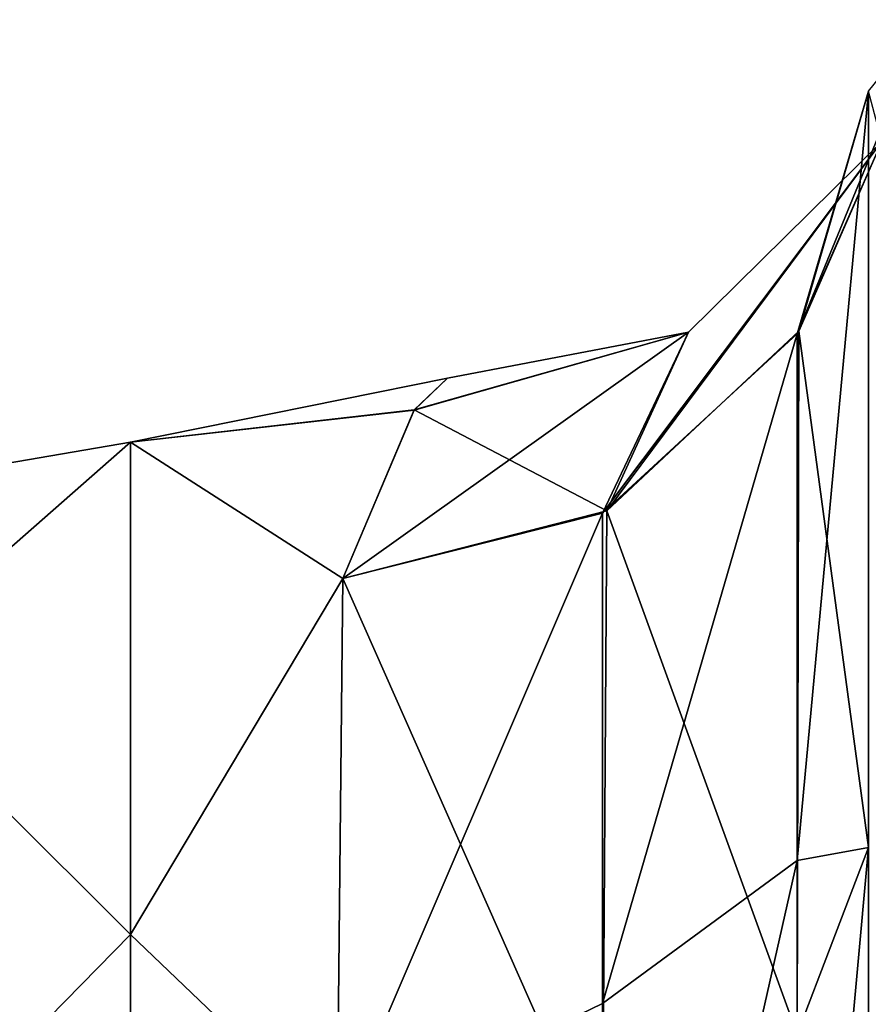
# Model space of a CAD drawing. Extents: x -23 to 470, y -2000 to 0.
# Tile 108 of 247: x 416.46 to 424.45, y -1953.89 to -1944.62. Entities that reach past the tile are written whole.
import ezdxf

# ---------------------------------------------------------------- set-up
doc = ezdxf.new("R2010")
doc.units = 0
doc.header["$LTSCALE"] = 65.185185
for name, color, linetype in [('560', 7, 'CONTINUOUS'), ('569', 7, 'CONTINUOUS'), ('570', 7, 'CONTINUOUS'), ('575', 7, 'CONTINUOUS'), ('610', 7, 'CONTINUOUS')]:
    doc.layers.add(name, color=color, linetype=linetype)

msp = doc.modelspace()

# ---------------------------------------------------------------- linework, layer by layer
at = {"layer": '560', "linetype": 'CONTINUOUS'}
for points in [[(420.1722, -1948.2979, -3.7699), (417.5, -1948.6017, 5.3405), (420.4857, -1948, 0.0101), (420.1722, -1948.2979, -3.7699)], [(420.4857, -1948, 0.0101), (417.5, -1948.6017, 5.3405), (420.1702, -1948.3001, 3.7833), (420.4857, -1948, 0.0101)], [(417.5, -1948.6017, -5.3405), (417.5, -1948.6017, 5.3405), (420.1722, -1948.2979, -3.7699), (417.5, -1948.6017, -5.3405)], [(419.5, -1949.8847, -9.3228), (417.5, -1948.6017, -5.3405), (420.1722, -1948.2979, -3.7699), (419.5, -1949.8847, -9.3228)], [(420.1702, -1948.3001, 3.7833), (417.5, -1948.6017, 5.3405), (419.5, -1949.8847, 9.3228), (420.1702, -1948.3001, 3.7833)], [(417.5, -1948.6017, 5.3405), (417.5, -1953.236, 14.9638), (419.5, -1949.8847, 9.3228), (417.5, -1948.6017, 5.3405)], [(417.5, -1953.236, -14.9638), (417.5, -1948.6017, -5.3405), (419.5, -1949.8847, -9.3228), (417.5, -1953.236, -14.9638)], [(419.5, -1949.8847, 9.3228), (417.5, -1953.236, 14.9638), (419.4463, -1955.0951, 17.036), (419.5, -1949.8847, 9.3228)], [(419.4463, -1955.0951, -17.036), (417.5, -1953.236, -14.9638), (419.5, -1949.8847, -9.3228), (419.4463, -1955.0951, -17.036)], [(417.5, -1953.236, 14.9638), (417.5, -1961.5868, 21.6233), (419.4463, -1955.0951, 17.036), (417.5, -1953.236, 14.9638)], [(417.5, -1961.5868, -21.6233), (417.5, -1953.236, -14.9638), (419.4463, -1955.0951, -17.036), (417.5, -1961.5868, -21.6233)]]:
    msp.add_3dface(points, dxfattribs=at)
at = {"layer": '569', "linetype": 'CONTINUOUS'}
for points in [[(424.45, -1945.2967, -11.2972), (424.45, -1952.4168, -21.3756), (423.7948, -1947.5574, -10.3039), (424.45, -1945.2967, -11.2972)], [(423.7948, -1947.5574, -10.3039), (423.7795, -1954.173, -19.6059), (421.9872, -1949.2475, -9.5915), (423.7948, -1947.5574, -10.3039)], [(423.7948, -1947.5574, -10.3039), (424.45, -1952.4168, -21.3756), (423.7795, -1954.173, -19.6059), (423.7948, -1947.5574, -10.3039)], [(421.9456, -1955.4052, -18.2508), (419.5, -1949.8847, -9.3228), (421.9872, -1949.2475, -9.5915), (421.9456, -1955.4052, -18.2508)], [(421.9456, -1955.4052, -18.2508), (421.9872, -1949.2475, -9.5915), (423.7795, -1954.173, -19.6059), (421.9456, -1955.4052, -18.2508)], [(419.4463, -1955.0951, -17.036), (419.5, -1949.8847, -9.3228), (421.9456, -1955.4052, -18.2508), (419.4463, -1955.0951, -17.036)], [(424.45, -1952.4168, -21.3756), (424.45, -1963.2492, -27.6482), (423.7795, -1954.173, -19.6059), (424.45, -1952.4168, -21.3756)]]:
    msp.add_3dface(points, dxfattribs=at)
at = {"layer": '570', "linetype": 'CONTINUOUS'}
for points in [[(423.7795, -1952.5407, 17.9869), (424.45, -1945.2982, 11.2997), (423.7794, -1947.5823, 10.2935), (423.7795, -1952.5407, 17.9869)], [(424.45, -1952.4169, 21.3757), (424.45, -1945.2982, 11.2997), (423.7795, -1952.5407, 17.9869), (424.45, -1952.4169, 21.3757)], [(421.9455, -1953.8858, 16.7436), (423.7794, -1947.5823, 10.2935), (421.9452, -1949.27, 9.582), (421.9455, -1953.8858, 16.7436)], [(421.9455, -1953.8858, 16.7436), (423.7795, -1952.5407, 17.9869), (423.7794, -1947.5823, 10.2935), (421.9455, -1953.8858, 16.7436)], [(419.5, -1949.8847, 9.3228), (419.4463, -1955.0951, 17.036), (421.9452, -1949.27, 9.582), (419.5, -1949.8847, 9.3228)], [(421.9452, -1949.27, 9.582), (419.4463, -1955.0951, 17.036), (421.9455, -1953.8858, 16.7436), (421.9452, -1949.27, 9.582)], [(423.7796, -1959.8209, 23.5345), (424.45, -1952.4169, 21.3757), (423.7795, -1952.5407, 17.9869), (423.7796, -1959.8209, 23.5345)], [(424.45, -1963.2496, 27.6484), (424.45, -1952.4169, 21.3757), (423.7796, -1959.8209, 23.5345), (424.45, -1963.2496, 27.6484)], [(421.9455, -1953.8858, 16.7436), (421.9461, -1960.6627, 21.9079), (423.7795, -1952.5407, 17.9869), (421.9455, -1953.8858, 16.7436)], [(421.9461, -1960.6627, 21.9079), (423.7796, -1959.8209, 23.5345), (423.7795, -1952.5407, 17.9869), (421.9461, -1960.6627, 21.9079)], [(421.9455, -1953.8858, 16.7436), (419.4463, -1955.0951, 17.036), (421.9461, -1960.6627, 21.9079), (421.9455, -1953.8858, 16.7436)]]:
    msp.add_3dface(points, dxfattribs=at)
at = {"layer": '575', "linetype": 'CONTINUOUS'}
for points in [[(417.5, -1953.236, 14.9638), (417.5, -1948.6017, 5.3405), (415.0251, -1950.774, 8.7921), (417.5, -1953.236, 14.9638)], [(417.5, -1948.6017, 5.3405), (417.5, -1948.6017, -5.3405), (415.0251, -1949.0251, 0), (417.5, -1948.6017, 5.3405)], [(417.5, -1948.6017, 5.3405), (415.0251, -1949.0251, 0), (415.0251, -1950.774, 8.7921), (417.5, -1948.6017, 5.3405)], [(417.5, -1948.6017, -5.3405), (417.5, -1953.236, -14.9638), (415.0251, -1950.774, -8.7921), (417.5, -1948.6017, -5.3405)], [(417.5, -1948.6017, -5.3405), (415.0251, -1950.774, -8.7921), (415.0251, -1949.0251, 0), (417.5, -1948.6017, -5.3405)], [(417.5, -1953.236, 14.9638), (415.0251, -1950.774, 8.7921), (415.0251, -1955.7543, 16.2457), (417.5, -1953.236, 14.9638)], [(417.5, -1953.236, -14.9638), (415.0251, -1955.7543, -16.2457), (415.0251, -1950.774, -8.7921), (417.5, -1953.236, -14.9638)], [(417.5, -1961.5868, 21.6233), (417.5, -1953.236, 14.9638), (415.0251, -1955.7543, 16.2457), (417.5, -1961.5868, 21.6233)], [(417.5, -1953.236, -14.9638), (417.5, -1961.5868, -21.6233), (415.0251, -1955.7543, -16.2457), (417.5, -1953.236, -14.9638)]]:
    msp.add_3dface(points, dxfattribs=at)
at = {"layer": '610', "linetype": 'CONTINUOUS'}
for points in [[(424.45, -1945.2982, 11.2997), (424.9929, -1944.6243, 4.9509), (423.7794, -1947.5823, 10.2935), (424.45, -1945.2982, 11.2997)], [(423.7794, -1947.5823, 10.2935), (424.9929, -1944.6243, 4.9509), (424.5773, -1945.7713, 3.8383), (423.7794, -1947.5823, 10.2935)], [(424.45, -1945.2967, -11.2972), (423.7948, -1947.5574, -10.3039), (424.5773, -1945.7712, -3.8382), (424.45, -1945.2967, -11.2972)], [(421.9452, -1949.27, 9.582), (424.5773, -1945.7713, 3.8383), (422.7549, -1947.5658, 3.4114), (421.9452, -1949.27, 9.582)], [(421.9452, -1949.27, 9.582), (423.7794, -1947.5823, 10.2935), (424.5773, -1945.7713, 3.8383), (421.9452, -1949.27, 9.582)], [(424.5773, -1945.7712, -3.8382), (421.9872, -1949.2475, -9.5915), (422.7549, -1947.5658, -3.4114), (424.5773, -1945.7712, -3.8382)], [(423.7948, -1947.5574, -10.3039), (421.9872, -1949.2475, -9.5915), (424.5773, -1945.7712, -3.8382), (423.7948, -1947.5574, -10.3039)], [(422.7549, -1947.5658, 3.4114), (424.5773, -1945.7712, -3.8382), (422.7549, -1947.5658, -3.4114), (422.7549, -1947.5658, 3.4114)], [(424.5773, -1945.7713, 3.8383), (424.5773, -1945.7712, -3.8382), (422.7549, -1947.5658, 3.4114), (424.5773, -1945.7713, 3.8383)], [(420.1702, -1948.3001, 3.7833), (419.5, -1949.8847, 9.3228), (422.7549, -1947.5658, 3.4114), (420.1702, -1948.3001, 3.7833)], [(419.5, -1949.8847, 9.3228), (421.9452, -1949.27, 9.582), (422.7549, -1947.5658, 3.4114), (419.5, -1949.8847, 9.3228)], [(420.4857, -1948, 0.0101), (420.1702, -1948.3001, 3.7833), (422.7549, -1947.5658, 3.4114), (420.4857, -1948, 0.0101)], [(420.1722, -1948.2979, -3.7699), (420.4857, -1948, 0.0101), (422.7549, -1947.5658, -3.4114), (420.1722, -1948.2979, -3.7699)], [(421.9872, -1949.2475, -9.5915), (420.1722, -1948.2979, -3.7699), (422.7549, -1947.5658, -3.4114), (421.9872, -1949.2475, -9.5915)], [(420.4857, -1948, 0.0101), (422.7549, -1947.5658, 3.4114), (422.7549, -1947.5658, -3.4114), (420.4857, -1948, 0.0101)], [(419.5, -1949.8847, -9.3228), (420.1722, -1948.2979, -3.7699), (421.9872, -1949.2475, -9.5915), (419.5, -1949.8847, -9.3228)]]:
    msp.add_3dface(points, dxfattribs=at)

doc.saveas('drawing.dxf')
